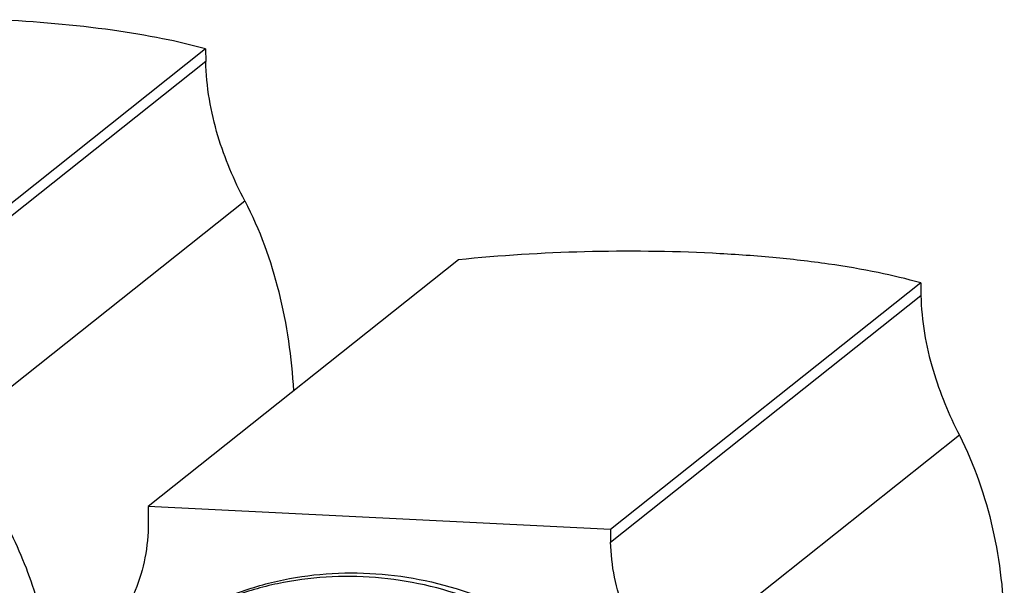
# Model space of a CAD drawing. Header units: millimetres. Extents: x 0 to 420, y 0 to 297.
# Tile 13 of 30: x 153 to 168, y 109 to 118. Entities that reach past the tile are written whole.
import ezdxf

# ---------------------------------------------------------------- set-up
doc = ezdxf.new("R2010")
doc.units = ezdxf.units.MM
doc.header["$LTSCALE"] = 23.1
doc.layers.add('COMPONENTS', color=7, linetype='CONTINUOUS')

msp = doc.modelspace()

# ---------------------------------------------------------------- linework, layer by layer
at = {"layer": 'COMPONENTS', "color": 7, "linetype": 'CONTINUOUS'}
for p, q in [((155.42073, 117.51535), (150.55403, 113.64519)), ((155.42073, 117.51535), (155.42426, 117.32069)), ((159.37756, 114.21238), (154.51958, 110.34916)), ((166.61611, 113.85027), (161.75813, 109.98705)), ((166.61611, 113.85027), (166.61964, 113.65562)), ((154.51958, 110.34916), (154.52311, 110.1545)), ((161.75813, 109.98705), (154.51958, 110.34916)), ((161.75813, 109.98705), (161.76165, 109.79239))]:
    msp.add_line(p, q, dxfattribs=at)
at = {"layer": 'COMPONENTS', "color": 9, "linetype": 'CONTINUOUS'}
for p, q in [((155.42426, 117.32069), (150.55756, 113.45054)), ((151.36426, 111.42316), (156.03351, 115.1363)), ((161.76165, 109.79239), (166.61964, 113.65562)), ((167.22168, 111.46549), (162.56835, 107.76501))]:
    msp.add_line(p, q, dxfattribs=at)
at = {"layer": 'COMPONENTS', "color": 7, "linetype": 'CONTINUOUS'}
for points, knots in [([(155.42073, 117.51535), (155.19885, 117.57804), (154.71584, 117.68994), (153.62739, 117.86924), (152.75675, 117.94321), (152.14999, 117.97356)], [0, 0, 0, 0, 0.20908954, 0.44906682, 1, 1, 1, 1]), ([(156.03351, 115.1363), (155.86478, 115.46159), (155.5641, 116.16506), (155.4314, 116.92626), (155.42426, 117.32069)], [0, 0, 0, 0, 0.48156679, 1, 1, 1, 1]), ([(156.03351, 115.1363), (156.26709, 114.68598), (156.62225, 113.70736), (156.76424, 112.68157), (156.79689, 112.16011)], [0, 0, 0, 0, 0.49262803, 1, 1, 1, 1]), ([(166.61611, 113.85027), (166.39696, 113.91425), (165.91773, 114.02816), (165.14328, 114.15841), (164.27641, 114.2575), (163.00368, 114.34577), (161.35984, 114.36167), (160.03397, 114.28053), (159.37756, 114.21238)], [0, 0, 0, 0, 0.09405444, 0.20266297, 0.32338673, 0.45335736, 0.72812031, 1, 1, 1, 1]), ([(166.61964, 113.65562), (166.62681, 113.25952), (166.75915, 112.49738), (167.05664, 111.79192), (167.22168, 111.46549)], [0, 0, 0, 0, 0.51993629, 1, 1, 1, 1]), ([(167.22168, 111.46549), (167.45531, 111.0034), (167.79911, 110.0072), (167.91469, 108.96464), (167.92424, 108.44102)], [0, 0, 0, 0, 0.49715966, 1, 1, 1, 1]), ([(153.04475, 107.20636), (153.03742, 107.58741), (152.95149, 108.35384), (152.6181, 109.46485), (152.09174, 110.50729), (151.62353, 111.13309), (151.36426, 111.42316)], [0, 0, 0, 0, 0.2469771, 0.49653478, 0.74788229, 1, 1, 1, 1]), ([(154.52311, 110.1545), (154.52638, 109.97361), (154.49986, 109.61259), (154.35978, 109.0918), (154.1245, 108.61284), (153.90855, 108.33173), (153.78847, 108.20423)], [0, 0, 0, 0, 0.25436782, 0.50548452, 0.75375507, 1, 1, 1, 1]), ([(162.56835, 107.76501), (162.32041, 108.04241), (161.92074, 108.68399), (161.7683, 109.42562), (161.76165, 109.79239)], [0, 0, 0, 0, 0.50353285, 1, 1, 1, 1]), ([(154.50521, 108.20697), (154.70265, 108.36399), (155.12262, 108.64898), (155.81072, 108.97721), (156.54424, 109.20035), (157.56551, 109.35248), (158.88484, 109.25918), (160.1364, 108.80151), (161.04663, 108.24177), (161.67435, 107.7298), (162.23065, 107.13797), (162.86093, 106.26103), (163.4207, 105.02907), (163.59059, 103.96045), (163.60019, 103.43078)], [0, 0, 0, 0, 0.05995291, 0.12008049, 0.1805423, 0.24146892, 0.36472323, 0.49034455, 0.55403666, 0.61806233, 0.68227189, 0.74650278, 0.87409817, 1, 1, 1, 1]), ([(163.52971, 103.37474), (163.52019, 103.90046), (163.3527, 104.96107), (162.80084, 106.18527), (162.17911, 107.05839), (161.63009, 107.64882), (161.01019, 108.16103), (160.1105, 108.72355), (158.87188, 109.1893), (157.56287, 109.29714), (156.54648, 109.15983), (155.81475, 108.94909), (155.1263, 108.63428), (154.70445, 108.35865), (154.50568, 108.20631)], [0, 0, 0, 0, 0.12585678, 0.25340058, 0.31760778, 0.38179991, 0.44581653, 0.50950938, 0.63516633, 0.75848241, 0.81943706, 0.87991984, 0.9400559, 1, 1, 1, 1])]:
    msp.add_open_spline(points, degree=3, knots=knots, dxfattribs=at)

doc.saveas('drawing.dxf')
